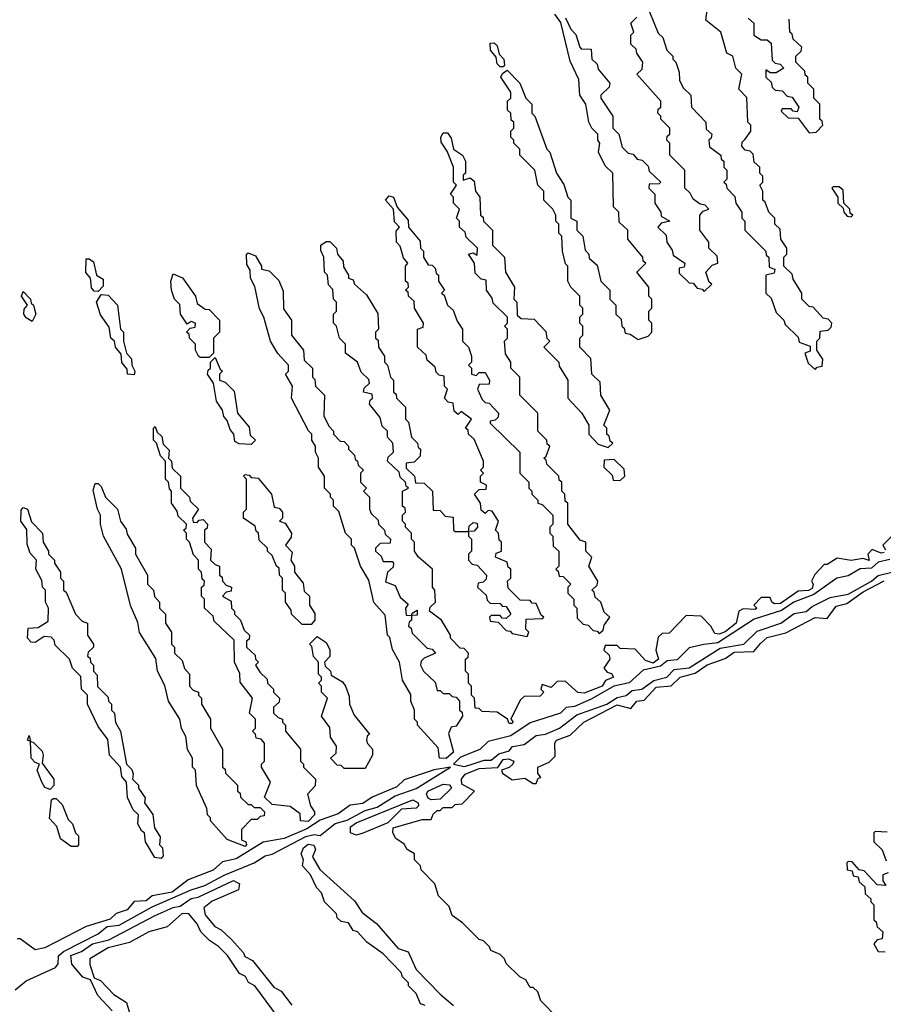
# Model space of a CAD drawing. Extents: x 2737310 to 2869991, y 870230 to 1012730.
# Tile 238 of 256: x 2796134 to 2799012, y 932004 to 935287. Entities that reach past the tile are written whole.
import ezdxf

# ---------------------------------------------------------------- set-up
doc = ezdxf.new("R2010")
doc.units = 0

msp = doc.modelspace()

# ---------------------------------------------------------------- linework, layer by layer
at = {"layer": '0CON02XD'}
for points in [[(2798233, 935313), (2798261.7, 935241.7), (2798277, 935227), (2798290, 935185), (2798310, 935165), (2798310, 935155), (2798320, 935145), (2798331.7, 935111.7), (2798332.5, 935085), (2798345, 935060), (2798370, 935035), (2798372.5, 934995), (2798420, 934945), (2798421.7, 934921.7), (2798440, 934905), (2798438.3, 934891.7), (2798430, 934885), (2798433, 934863), (2798470, 934835), (2798471.7, 934821.7), (2798480, 934815), (2798480, 934795), (2798490, 934785), (2798490, 934755), (2798480, 934745), (2798488.3, 934738.3), (2798490, 934725), (2798517, 934697), (2798520, 934675), (2798540, 934645), (2798540, 934625), (2798550, 934615), (2798550, 934585), (2798620, 934515), (2798621.7, 934501.7), (2798630, 934495), (2798631.7, 934461.7), (2798650, 934455), (2798648.3, 934441.7), (2798620, 934435), (2798620, 934375), (2798638.3, 934358.3), (2798655, 934310), (2798680, 934285), (2798685, 934270), (2798728.3, 934228.3), (2798731.7, 934211.7), (2798768.3, 934198.3), (2798768.3, 934181.7), (2798750, 934175), (2798761.7, 934141.7), (2798785, 934120), (2798791.7, 934128.3), (2798808.3, 934131.7), (2798810, 934155), (2798790, 934185), (2798790, 934215), (2798800, 934225), (2798801.7, 934248.3), (2798828.3, 934251.7), (2798838.3, 934261.7), (2798840, 934275), (2798828.3, 934288.3), (2798811.7, 934291.7), (2798778.3, 934328.3), (2798765, 934330), (2798740, 934355), (2798740, 934375), (2798711.7, 934421.7), (2798708.3, 934438.3), (2798680, 934465), (2798680, 934495), (2798690, 934505), (2798690, 934525), (2798670, 934555), (2798668.3, 934588.3), (2798650, 934605), (2798650, 934625), (2798630, 934645), (2798618.3, 934678.3), (2798610, 934685), (2798610, 934715), (2798600, 934735), (2798610, 934745), (2798610, 934765), (2798600, 934775), (2798600, 934795), (2798581.7, 934811.7), (2798578.3, 934838.3), (2798568.3, 934848.3), (2798551.7, 934851.7), (2798540, 934865), (2798541.7, 934878.3), (2798551.7, 934888.3), (2798570, 934915), (2798570, 934935), (2798560, 934945), (2798557, 935027), (2798530, 935055), (2798540, 935105), (2798520, 935125), (2798510, 935165), (2798490, 935175), (2798470, 935245), (2798420, 935285), (2798427.5, 935335)], [(2797611.7, 934768.3), (2797611.7, 934751.7), (2797635, 934760), (2797648.3, 934748.3), (2797652.5, 934715), (2797667.5, 934695), (2797670, 934635), (2797678.3, 934628.3), (2797680, 934615), (2797710, 934585), (2797710, 934535), (2797750, 934495), (2797752.5, 934445), (2797782.5, 934395), (2797780, 934355), (2797790, 934345), (2797791.7, 934301.7), (2797805, 934290), (2797848.3, 934288.3), (2797887, 934247), (2797890, 934225), (2797900, 934215), (2797880, 934195), (2797930, 934145), (2797931.7, 934131.7), (2797960, 934085), (2797960, 934025), (2798007.5, 933975), (2798030, 933935), (2798030, 933905), (2798061.7, 933871.7), (2798095, 933860), (2798110, 933875), (2798101.7, 933881.7), (2798098.3, 933898.3), (2798090, 933905), (2798090, 933925), (2798080, 933935), (2798100, 933985), (2798070, 934035), (2798068.3, 934078.3), (2798040, 934105), (2798037, 934157), (2798000, 934195), (2798000, 934225), (2798010, 934235), (2798010, 934265), (2798000, 934275), (2798000, 934295), (2798010, 934305), (2798010, 934325), (2798000, 934335), (2798000, 934365), (2797970, 934395), (2797960, 934415), (2797960, 934465), (2797952.5, 934472.5), (2797942.5, 934515), (2797940, 934565), (2797930, 934575), (2797930, 934605), (2797920, 934615), (2797920, 934635), (2797910, 934655), (2797880, 934685), (2797880, 934715), (2797860, 934735), (2797850, 934785), (2797800, 934835), (2797800, 934855), (2797780, 934875), (2797780, 934885), (2797770, 934895), (2797770, 934915), (2797780, 934925), (2797780, 934945), (2797771.7, 934951.7), (2797770, 934975), (2797760, 934985), (2797760, 935015), (2797770, 935025), (2797770, 935045), (2797737.5, 935095), (2797743, 935107), (2797758.3, 935118.3), (2797800, 935075), (2797820, 935025), (2797840, 935005), (2797840, 934975), (2797850, 934965), (2797890, 934855), (2797900, 934845), (2797922.5, 934775), (2797947, 934737), (2797960, 934695), (2797970, 934685), (2797970, 934625), (2797990, 934615), (2797990, 934585), (2798010, 934565), (2798018.3, 934518.3), (2798030, 934505), (2798031.7, 934491.7), (2798058.3, 934468.3), (2798070, 934415), (2798100, 934385), (2798100, 934355), (2798120, 934335), (2798120, 934305), (2798138.3, 934288.3), (2798140, 934265), (2798148.3, 934258.3), (2798151.7, 934241.7), (2798168.3, 934238.3), (2798195, 934220), (2798228.3, 934231.7), (2798240, 934245), (2798240, 934275), (2798230, 934285), (2798230, 934315), (2798240, 934325), (2798240, 934355), (2798230, 934365), (2798230, 934395), (2798190, 934445), (2798220, 934475), (2798211.7, 934481.7), (2798210, 934495), (2798160, 934555), (2798160, 934585), (2798131.7, 934611.7), (2798130, 934645), (2798113, 934663), (2798110, 934775), (2798085, 934800), (2798062.5, 934845), (2798067.5, 934875), (2798060, 934885), (2798060, 934905), (2798040, 934925), (2798030, 934945), (2798020, 935005), (2798000, 935035), (2797997, 935087), (2797968.3, 935148.3), (2797937, 935277), (2797917.5, 935305)], [(2797953, 935293), (2797970, 935255), (2797987, 935237), (2798000, 935195), (2798005, 935190), (2798038.3, 935188.3), (2798040, 935155), (2798058.3, 935138.3), (2798061.7, 935121.7), (2798100, 935075), (2798098.3, 935061.7), (2798070, 935035), (2798070, 935025), (2798110, 934965), (2798110, 934925), (2798130, 934905), (2798141.7, 934861.7), (2798161.7, 934841.7), (2798178.3, 934838.3), (2798191.7, 934821.7), (2798208.3, 934818.3), (2798228.3, 934798.3), (2798231.7, 934781.7), (2798270, 934745), (2798265, 934740), (2798231.7, 934738.3), (2798230, 934725), (2798250, 934705), (2798250, 934675), (2798270, 934645), (2798271.7, 934631.7), (2798300, 934615), (2798271.7, 934608.3), (2798260, 934595), (2798288.3, 934568.3), (2798290, 934545), (2798308.3, 934518.3), (2798311.7, 934501.7), (2798350, 934475), (2798348.3, 934461.7), (2798331.7, 934458.3), (2798331.7, 934441.7), (2798365, 934410), (2798378.3, 934408.3), (2798391.7, 934391.7), (2798408.3, 934388.3), (2798415, 934380), (2798440, 934405), (2798431.7, 934411.7), (2798420, 934445), (2798441.7, 934468.3), (2798460, 934475), (2798458.3, 934498.3), (2798430, 934525), (2798430, 934545), (2798400, 934585), (2798400, 934635), (2798411.7, 934648.3), (2798430, 934655), (2798418.3, 934668.3), (2798401.7, 934671.7), (2798378.3, 934688.3), (2798368.3, 934708.3), (2798350, 934725), (2798350, 934785), (2798300, 934835), (2798300, 934875), (2798290, 934885), (2798291.7, 934898.3), (2798300, 934905), (2798300, 934925), (2798270, 934955), (2798270, 934965), (2798260, 934975), (2798261.7, 934988.3), (2798270, 934995), (2798270, 935015), (2798190, 935105), (2798208.3, 935121.7), (2798210, 935145), (2798190, 935175), (2798188.3, 935188.3), (2798170, 935205), (2798170, 935235), (2798180, 935245), (2798170, 935275), (2798190, 935295)], [(2798561.7, 935291.7), (2798580, 935275), (2798580, 935235), (2798605, 935220), (2798625, 935220), (2798638.3, 935208.3), (2798641.7, 935151.7), (2798651.7, 935141.7), (2798668.3, 935138.3), (2798680, 935125), (2798655, 935110), (2798635, 935110), (2798620, 935120), (2798620, 935095), (2798638.3, 935078.3), (2798641.7, 935061.7), (2798651.7, 935051.7), (2798675, 935050), (2798691.7, 935031.7), (2798708.3, 935028.3), (2798730, 934995), (2798725, 934980), (2798711.7, 934981.7), (2798705, 934990), (2798675, 934990), (2798671.7, 934981.7), (2798695, 934960), (2798728.3, 934958.3), (2798765, 934910), (2798788.3, 934911.7), (2798810, 934935), (2798808.3, 934948.3), (2798800, 934955), (2798800, 935005), (2798780, 935025), (2798780, 935055), (2798760, 935075), (2798760, 935095), (2798751.7, 935101.7), (2798750, 935115), (2798720, 935145), (2798720, 935165), (2798738.3, 935181.7), (2798740, 935195), (2798711.7, 935221.7), (2798708.3, 935238.3), (2798700, 935245), (2798698.3, 935288.3)], [(2797745, 935130), (2797735, 935130), (2797725, 935140), (2797721.7, 935161.7), (2797703.3, 935185), (2797701.7, 935208.3), (2797715, 935210), (2797725, 935200), (2797731.7, 935171.7), (2797747.5, 935155), (2797750, 935135), (2797745, 935130)], [(2797775, 932940), (2797765, 932940), (2797760, 932955), (2797725, 932977.5), (2797675, 932980), (2797665, 932990), (2797651.7, 932991.7), (2797650, 933025), (2797640, 933035), (2797640, 933065), (2797630, 933075), (2797630, 933105), (2797620, 933115), (2797620, 933155), (2797628.3, 933161.7), (2797630, 933175), (2797615, 933190), (2797601.7, 933191.7), (2797570, 933225), (2797570, 933235), (2797540, 933285), (2797500, 933315), (2797501.7, 933328.3), (2797520, 933345), (2797517.5, 933385), (2797510, 933395), (2797510, 933455), (2797462.5, 933495), (2797450, 933515), (2797450, 933545), (2797440, 933555), (2797440, 933575), (2797420, 933595), (2797420, 933605), (2797410, 933615), (2797410, 933635), (2797420, 933645), (2797418.3, 933658.3), (2797410, 933665), (2797410, 933715), (2797430, 933725), (2797421.7, 933731.7), (2797420, 933745), (2797401.7, 933761.7), (2797398.3, 933778.3), (2797360, 933815), (2797361.7, 933828.3), (2797380, 933845), (2797377.5, 933875), (2797360, 933895), (2797360, 933915), (2797341.7, 933931.7), (2797335, 933960), (2797300, 934005), (2797301.7, 934018.3), (2797310, 934025), (2797308.3, 934038.3), (2797280, 934045), (2797281.7, 934058.3), (2797300, 934075), (2797297, 934087), (2797271.7, 934111.7), (2797260, 934145), (2797220, 934175), (2797220, 934205), (2797200, 934225), (2797190, 934265), (2797180, 934275), (2797180, 934305), (2797190, 934315), (2797190, 934345), (2797180, 934355), (2797177, 934387), (2797163, 934403), (2797160, 934435), (2797150, 934445), (2797147.5, 934495), (2797137, 934517), (2797137.5, 934535), (2797155, 934547.5), (2797167, 934547), (2797190, 934525), (2797192.5, 934505), (2797211.7, 934481.7), (2797213, 934463), (2797230, 934435), (2797230, 934425), (2797245, 934420), (2797250, 934405), (2797289.3, 934369.3), (2797327, 934307), (2797330, 934255), (2797320, 934245), (2797320, 934225), (2797328.3, 934218.3), (2797330, 934195), (2797350, 934165), (2797350, 934145), (2797360, 934135), (2797370, 934095), (2797380, 934085), (2797380, 934045), (2797388.3, 934038.3), (2797390, 934025), (2797420, 933995), (2797420, 933955), (2797430, 933945), (2797440, 933895), (2797460, 933875), (2797461.7, 933861.7), (2797470, 933855), (2797468.3, 933831.7), (2797448.3, 933811.7), (2797421.7, 933808.3), (2797421.7, 933791.7), (2797450, 933765), (2797452.5, 933742.5), (2797481.7, 933741.7), (2797510, 933715), (2797511.7, 933651.7), (2797535, 933650), (2797551.7, 933631.7), (2797578.3, 933628.3), (2797580, 933585), (2797585, 933580), (2797630, 933580), (2797631.7, 933598.3), (2797645, 933610), (2797658.3, 933608.3), (2797660, 933595), (2797648.3, 933581.7), (2797630, 933580), (2797630, 933565), (2797640, 933555), (2797640, 933515), (2797630, 933505), (2797630, 933485), (2797641.7, 933471.7), (2797658.3, 933468.3), (2797690, 933435), (2797688.3, 933421.7), (2797678.3, 933411.7), (2797661.7, 933408.3), (2797660, 933395), (2797688.3, 933368.3), (2797691.7, 933351.7), (2797701.7, 933341.7), (2797735, 933340), (2797741.7, 933331.7), (2797755, 933330), (2797770, 933305), (2797755, 933290), (2797741.7, 933291.7), (2797735, 933300), (2797705, 933300), (2797700, 933295), (2797701.7, 933281.7), (2797728.3, 933278.3), (2797755, 933250), (2797768.3, 933248.3), (2797775, 933240), (2797825, 933230), (2797830, 933245), (2797820, 933255), (2797821.7, 933288.3), (2797875, 933290), (2797880, 933295), (2797871.7, 933301.7), (2797855, 933340), (2797841.7, 933341.7), (2797835, 933350), (2797801.7, 933351.7), (2797761.7, 933391.7), (2797760, 933415), (2797770, 933425), (2797770, 933455), (2797761.7, 933461.7), (2797758.3, 933478.3), (2797720, 933495), (2797721.7, 933508.3), (2797740, 933515), (2797740, 933545), (2797731.7, 933551.7), (2797730, 933575), (2797720, 933585), (2797730, 933615), (2797708.3, 933648.3), (2797695, 933650), (2797685, 933640), (2797671.7, 933651.7), (2797670, 933675), (2797650, 933705), (2797665, 933720), (2797688.3, 933721.7), (2797690, 933735), (2797670, 933745), (2797670, 933765), (2797680, 933775), (2797670, 933785), (2797680, 933795), (2797680, 933815), (2797648.3, 933888.3), (2797630, 933905), (2797628.3, 933918.3), (2797620, 933925), (2797640, 933955), (2797605, 933980), (2797595, 933970), (2797581.7, 933981.7), (2797578.3, 934008.3), (2797561.7, 934011.7), (2797550, 934025), (2797560, 934055), (2797550, 934065), (2797548.3, 934098.3), (2797531.7, 934101.7), (2797521.7, 934111.7), (2797518.3, 934128.3), (2797491.7, 934151.7), (2797488.3, 934168.3), (2797460, 934195), (2797460, 934255), (2797478.3, 934261.7), (2797480, 934275), (2797450, 934325), (2797448.3, 934348.3), (2797430, 934365), (2797428.3, 934378.3), (2797420, 934385), (2797430, 934395), (2797428.3, 934408.3), (2797420, 934415), (2797420, 934465), (2797427.5, 934475), (2797413, 934493), (2797401.7, 934531.7), (2797390, 934545), (2797388.3, 934581.7), (2797400, 934595), (2797383, 934613), (2797380, 934655), (2797352.5, 934685), (2797365, 934700), (2797380, 934695), (2797391.7, 934661.7), (2797428.3, 934618.3), (2797430, 934595), (2797468.3, 934548.3), (2797470, 934525), (2797480, 934515), (2797480, 934495), (2797495, 934470), (2797508.3, 934468.3), (2797518.3, 934458.3), (2797521.7, 934441.7), (2797530, 934435), (2797530, 934415), (2797550, 934385), (2797540, 934375), (2797548.3, 934368.3), (2797560, 934335), (2797578.3, 934318.3), (2797591.7, 934281.7), (2797610, 934255), (2797610, 934215), (2797630, 934195), (2797640, 934165), (2797640, 934145), (2797630, 934135), (2797640, 934125), (2797640, 934105), (2797655, 934100), (2797665, 934110), (2797685, 934110), (2797700, 934085), (2797698.3, 934071.7), (2797665, 934070), (2797660, 934055), (2797675, 934020), (2797685, 934010), (2797698.3, 934008.3), (2797730, 933975), (2797728.3, 933961.7), (2797718.3, 933951.7), (2797701.7, 933948.3), (2797701.7, 933941.7), (2797800, 933845), (2797800, 933775), (2797830, 933745), (2797830, 933725), (2797840, 933715), (2797840, 933705), (2797860, 933685), (2797860, 933675), (2797875, 933670), (2797910, 933635), (2797910, 933605), (2797900, 933595), (2797900, 933575), (2797910, 933565), (2797911.7, 933531.7), (2797930, 933515), (2797930, 933465), (2797920, 933455), (2797928.3, 933448.3), (2797931.7, 933431.7), (2797945, 933430), (2797970, 933405), (2797960, 933395), (2797960, 933375), (2797980, 933355), (2797980, 933335), (2797990, 933325), (2797991.7, 933291.7), (2798011.7, 933271.7), (2798028.3, 933268.3), (2798045, 933250), (2798058.3, 933248.3), (2798065, 933240), (2798078.3, 933251.7), (2798081.7, 933268.3), (2798100, 933295), (2798081.7, 933311.7), (2798070, 933345), (2798051.7, 933361.7), (2798048.3, 933378.3), (2798040, 933385), (2798058.3, 933401.7), (2798060, 933415), (2798030, 933465), (2798040, 933495), (2798020, 933515), (2798020, 933545), (2798001.7, 933551.7), (2797960, 933605), (2797960, 933675), (2797951.7, 933681.7), (2797950, 933705), (2797940, 933715), (2797940, 933745), (2797931.7, 933751.7), (2797930, 933765), (2797890, 933805), (2797888.3, 933818.3), (2797880, 933825), (2797888.3, 933831.7), (2797900, 933865), (2797891.7, 933871.7), (2797890, 933885), (2797860, 933915), (2797860, 933975), (2797800, 934035), (2797800, 934095), (2797770, 934125), (2797770, 934145), (2797753, 934173), (2797750, 934215), (2797760, 934225), (2797760, 934255), (2797750, 934265), (2797760, 934275), (2797760, 934295), (2797711.7, 934341.7), (2797708.3, 934358.3), (2797690, 934385), (2797688.3, 934418.3), (2797671.7, 934421.7), (2797651.7, 934441.7), (2797650, 934475), (2797630, 934505), (2797645, 934510), (2797658.3, 934501.7), (2797660, 934525), (2797621.7, 934561.7), (2797618.3, 934578.3), (2797600, 934595), (2797600, 934615), (2797590, 934625), (2797600, 934655), (2797580, 934675), (2797580, 934695), (2797570, 934705), (2797590, 934735), (2797580, 934745), (2797580, 934795), (2797558.3, 934848.3), (2797538.3, 934878.3), (2797537.5, 934895), (2797545, 934910), (2797559.3, 934909.3), (2797571.7, 934891.7), (2797580, 934855), (2797610, 934835), (2797620, 934815), (2797620, 934775), (2797611.7, 934768.3)], [(2798905, 934630), (2798910, 934635), (2798901.7, 934641.7), (2798900, 934655), (2798880, 934675), (2798878.3, 934718.3), (2798865, 934730), (2798845, 934730), (2798840, 934725), (2798860, 934695), (2798860, 934675), (2798878.3, 934658.3), (2798880, 934645), (2798891.7, 934631.7), (2798905, 934630)], [(2797555, 932823.3), (2797532.5, 932825), (2797528.8, 932858.8), (2797460, 932935), (2797460, 932945), (2797450, 932955), (2797450, 932985), (2797437.5, 933015), (2797437, 933037), (2797410, 933085), (2797400, 933145), (2797376.4, 933186.4), (2797367, 933227), (2797360, 933235), (2797351.7, 933301.7), (2797313.8, 933343.8), (2797297.5, 933417.5), (2797270, 933465), (2797250, 933525), (2797240, 933535), (2797240, 933555), (2797220, 933575), (2797197, 933647), (2797180, 933665), (2797180, 933685), (2797170, 933695), (2797170, 933705), (2797150, 933725), (2797150, 933765), (2797130, 933795), (2797130, 933825), (2797120, 933845), (2797120, 933865), (2797107.5, 933885), (2797107.5, 933905), (2797096.4, 933916.4), (2797040, 934025), (2797042.5, 934065), (2797020, 934105), (2797030, 934115), (2797030, 934135), (2796993.6, 934173.6), (2796970, 934215), (2796947.5, 934295), (2796933, 934323), (2796917, 934397), (2796902.5, 934425), (2796901.7, 934451.7), (2796890.7, 934470.7), (2796890, 934505), (2796895, 934510), (2796919.3, 934499.3), (2796940, 934465), (2796940, 934455), (2796965, 934450), (2796997, 934417), (2797011.7, 934381.7), (2797013, 934323), (2797040, 934285), (2797040, 934235), (2797080, 934185), (2797081.7, 934151.7), (2797110, 934125), (2797110, 934095), (2797117, 934087), (2797120, 934065), (2797150, 934035), (2797147.5, 933965), (2797165, 933930), (2797180, 933915), (2797180, 933905), (2797201.7, 933881.7), (2797215, 933880), (2797230, 933865), (2797230, 933855), (2797250, 933835), (2797251.7, 933821.7), (2797260, 933815), (2797261.7, 933801.7), (2797280, 933785), (2797270, 933775), (2797270, 933745), (2797290, 933725), (2797280, 933715), (2797300, 933695), (2797300, 933655), (2797305, 933640), (2797328.3, 933618.3), (2797330, 933605), (2797350, 933585), (2797351.7, 933571.7), (2797370, 933555), (2797368.3, 933541.7), (2797335, 933540), (2797320, 933525), (2797320, 933515), (2797338.3, 933498.3), (2797345, 933480), (2797375, 933480), (2797380, 933475), (2797378.3, 933461.7), (2797360, 933445), (2797353, 933413), (2797385, 933400), (2797401.7, 933361.7), (2797428.3, 933338.3), (2797420, 933325), (2797421.7, 933301.7), (2797440, 933300), (2797441.7, 933308.3), (2797458.3, 933318.3), (2797458.3, 933301.7), (2797440, 933300), (2797440, 933285), (2797431.7, 933278.3), (2797430, 933265), (2797438.3, 933258.3), (2797441.7, 933241.7), (2797491.7, 933191.7), (2797508.3, 933188.3), (2797520, 933175), (2797481.7, 933158.3), (2797471.7, 933148.3), (2797470, 933135), (2797480, 933115), (2797518.3, 933078.3), (2797525, 933050), (2797535, 933050), (2797545, 933040), (2797565, 933040), (2797575, 933030), (2797588.3, 933028.3), (2797600, 933015), (2797600, 932985), (2797608.3, 932978.3), (2797610, 932965), (2797588.3, 932931.7), (2797571.7, 932928.3), (2797563, 932907), (2797580, 932845), (2797555, 932823.3)], [(2796395, 934380), (2796381.7, 934381.7), (2796373, 934393), (2796370, 934425), (2796353.6, 934443.6), (2796355, 934490), (2796365, 934490), (2796379.3, 934479.3), (2796390, 934435), (2796411.7, 934421.7), (2796411.7, 934398.3), (2796395, 934380)], [(2796765, 934160), (2796735, 934160), (2796730, 934165), (2796720, 934185), (2796720, 934205), (2796700, 934225), (2796698.3, 934238.3), (2796690, 934245), (2796701.7, 934258.3), (2796718.3, 934261.7), (2796720, 934275), (2796705, 934280), (2796691.7, 934271.7), (2796670, 934305), (2796667, 934337), (2796650, 934355), (2796640, 934385), (2796637.5, 934415), (2796645, 934440), (2796676.4, 934426.4), (2796720, 934365), (2796725, 934340), (2796751.7, 934321.7), (2796765, 934320), (2796800, 934285), (2796800, 934245), (2796780, 934225), (2796780, 934175), (2796765, 934160)], [(2796175, 934280), (2796155, 934292.5), (2796147.5, 934305), (2796148.3, 934321.7), (2796160, 934335), (2796140, 934365), (2796145, 934380), (2796170, 934355), (2796171.7, 934341.7), (2796180, 934335), (2796187.5, 934305), (2796175, 934280)], [(2796515, 934102.5), (2796492.5, 934105), (2796491.7, 934121.7), (2796473.6, 934143.6), (2796471.7, 934171.7), (2796452.5, 934195), (2796450, 934215), (2796437.5, 934225), (2796431.7, 934261.7), (2796403, 934303), (2796390, 934345), (2796405, 934370), (2796428.3, 934368.3), (2796460, 934335), (2796470, 934255), (2796480, 934245), (2796480, 934215), (2796490, 934175), (2796506.4, 934156.4), (2796507.5, 934135), (2796517.5, 934115), (2796515, 934102.5)], [(2796905, 933870), (2796865, 933872.5), (2796850.7, 933880.7), (2796847.5, 933905), (2796835, 933920), (2796825, 933950), (2796813.8, 933963.8), (2796810, 933985), (2796790, 934015), (2796780, 934075), (2796760, 934105), (2796761.7, 934118.3), (2796770, 934125), (2796770, 934145), (2796785, 934160), (2796801.7, 934121.7), (2796810, 934115), (2796800, 934105), (2796800, 934085), (2796818.3, 934078.3), (2796848.3, 934048.3), (2796860, 933975), (2796898.3, 933928.3), (2796901.7, 933901.7), (2796920, 933885), (2796905, 933870)], [(2797095, 932613.3), (2797070, 932615), (2797068.8, 932638.8), (2797035, 932663.3), (2796975, 932670), (2796950, 932695), (2796970, 932745), (2796940, 932795), (2796940, 932805), (2796950, 932815), (2796950, 932875), (2796938.3, 932888.3), (2796921.7, 932891.7), (2796920, 932905), (2796910, 932915), (2796920, 932925), (2796920, 932955), (2796900, 932975), (2796910, 933025), (2796868.3, 933078.3), (2796867, 933107), (2796850, 933145), (2796848.3, 933218.3), (2796781.7, 933281.7), (2796778.3, 933298.3), (2796750, 933325), (2796750, 933355), (2796740, 933365), (2796740, 933395), (2796748.3, 933401.7), (2796750, 933415), (2796741.7, 933421.7), (2796740, 933445), (2796730, 933455), (2796730, 933485), (2796713, 933503), (2796700, 933545), (2796690, 933555), (2796690, 933575), (2796680, 933585), (2796688.3, 933591.7), (2796690, 933605), (2796661.7, 933631.7), (2796658.3, 933648.3), (2796640, 933675), (2796640, 933715), (2796633, 933723), (2796630, 933745), (2796620, 933755), (2796620, 933815), (2796603, 933833), (2796590, 933875), (2796580, 933885), (2796580, 933925), (2796585, 933930), (2796591.7, 933911.7), (2796607, 933897), (2796611.7, 933871.7), (2796631.7, 933851.7), (2796630, 933825), (2796640, 933815), (2796641.7, 933791.7), (2796670, 933765), (2796670, 933725), (2796700, 933695), (2796701.7, 933681.7), (2796730, 933655), (2796710, 933625), (2796711.7, 933611.7), (2796725, 933610), (2796731.7, 933618.3), (2796745, 933620), (2796760, 933605), (2796758.3, 933591.7), (2796750, 933585), (2796750, 933545), (2796771.7, 933521.7), (2796770, 933485), (2796785, 933470), (2796800, 933465), (2796800, 933435), (2796808.3, 933428.3), (2796810, 933415), (2796821.7, 933401.7), (2796840, 933395), (2796838.3, 933381.7), (2796821.7, 933378.3), (2796810, 933365), (2796838.3, 933348.3), (2796840, 933325), (2796850, 933315), (2796850, 933305), (2796870, 933285), (2796881.7, 933251.7), (2796900, 933235), (2796898.3, 933221.7), (2796890, 933215), (2796890, 933195), (2796918.3, 933168.3), (2796920, 933155), (2796930, 933145), (2796920, 933135), (2796935, 933110), (2796958.3, 933088.3), (2796960, 933075), (2796980, 933055), (2796980, 933045), (2797000, 933025), (2796998.3, 933011.7), (2796980, 932995), (2796980, 932975), (2796995, 932960), (2797010, 932955), (2797010, 932945), (2797020, 932935), (2797020, 932915), (2797070, 932855), (2797070, 932815), (2797080, 932805), (2797080, 932795), (2797120, 932755), (2797118.3, 932731.7), (2797092.5, 932705), (2797102.5, 932665), (2797116.7, 932645), (2797116.2, 932635), (2797095, 932613.3)], [(2798135, 933750), (2798150, 933765), (2798148.3, 933788.3), (2798115, 933820), (2798081.7, 933818.3), (2798080, 933795), (2798108.3, 933768.3), (2798111.7, 933751.7), (2798135, 933750)], [(2797105, 933270), (2797075, 933270), (2797040, 933305), (2797038.3, 933318.3), (2797020, 933345), (2797020, 933375), (2797010, 933385), (2797010, 933425), (2797000, 933435), (2796998.3, 933458.3), (2796990, 933465), (2796975, 933500), (2796960, 933515), (2796960, 933525), (2796931.7, 933551.7), (2796930, 933575), (2796921.7, 933581.7), (2796918.3, 933598.3), (2796880, 933625), (2796880, 933645), (2796890, 933655), (2796890, 933755), (2796880, 933765), (2796885, 933770), (2796898.3, 933768.3), (2796905, 933760), (2796928.3, 933758.3), (2796972.5, 933705), (2796981.7, 933661.7), (2796998.3, 933658.3), (2797010, 933645), (2797010, 933625), (2797000, 933615), (2797018.3, 933608.3), (2797040, 933575), (2797038.3, 933561.7), (2797020, 933535), (2797041.7, 933511.7), (2797037.5, 933485), (2797050, 933465), (2797050, 933445), (2797078.3, 933408.3), (2797081.7, 933381.7), (2797100, 933365), (2797100, 933335), (2797117, 933307), (2797117.5, 933285), (2797105, 933270)], [(2796885, 932530), (2796825, 932553.3), (2796770, 932615), (2796770, 932625), (2796760, 932635), (2796757, 932657), (2796723, 932733), (2796720, 932785), (2796710, 932795), (2796710, 932825), (2796693, 932853), (2796687, 932897), (2796673, 932923), (2796667.5, 932955), (2796630, 933015), (2796617, 933067), (2796592.5, 933115), (2796587, 933157), (2796533, 933243), (2796527, 933277), (2796503, 933333), (2796473.3, 933455), (2796412.5, 933565), (2796402.5, 933605), (2796402.5, 933635), (2796392.5, 933655), (2796378.3, 933718.3), (2796385, 933740), (2796395, 933740), (2796405, 933730), (2796420, 933695), (2796460, 933655), (2796470, 933615), (2796488.3, 933588.3), (2796491.7, 933571.7), (2796520, 933525), (2796520, 933505), (2796560, 933435), (2796560, 933405), (2796580, 933385), (2796583, 933363), (2796600, 933345), (2796600, 933325), (2796620, 933305), (2796620, 933275), (2796640, 933245), (2796640, 933205), (2796650, 933195), (2796650, 933175), (2796675, 933150), (2796683, 933123), (2796700, 933105), (2796700, 933065), (2796711.7, 933051.7), (2796730, 933045), (2796730, 933035), (2796740, 933025), (2796740, 933005), (2796770, 932955), (2796770, 932925), (2796810, 932855), (2796810, 932795), (2796818.3, 932788.3), (2796820, 932775), (2796860, 932735), (2796860, 932715), (2796868.3, 932708.3), (2796870, 932695), (2796895, 932670), (2796905, 932670), (2796915, 932660), (2796935, 932660), (2796950, 932645), (2796948.3, 932631.7), (2796935, 932630), (2796925, 932620), (2796905, 932620), (2796873, 932587), (2796872.5, 932552.5), (2796887.5, 932545), (2796890, 932535), (2796885, 932530)], [(2796605, 932490), (2796583.6, 932493.6), (2796552.5, 932545), (2796550, 932575), (2796540.7, 932580.7), (2796527.5, 932605), (2796530, 932635), (2796511.7, 932651.7), (2796493, 932693), (2796490, 932745), (2796473.6, 932763.6), (2796470, 932795), (2796432.5, 932835), (2796427, 932887), (2796395, 932930), (2796360, 933005), (2796360, 933035), (2796340, 933055), (2796337, 933097), (2796310, 933125), (2796300, 933155), (2796251.7, 933201.7), (2796248.3, 933218.3), (2796238.3, 933228.3), (2796215, 933230), (2796185, 933210), (2796171.7, 933211.7), (2796160, 933225), (2796161.7, 933258.3), (2796195, 933260), (2796228.3, 933281.7), (2796230, 933325), (2796220, 933345), (2796220, 933385), (2796210, 933395), (2796207, 933417), (2796187.5, 933455), (2796190, 933485), (2796168.3, 933508.3), (2796158.3, 933538.3), (2796157, 933587), (2796137.5, 933615), (2796138.3, 933651.7), (2796145, 933660), (2796160, 933655), (2796173, 933613), (2796210, 933575), (2796212.5, 933545), (2796230, 933515), (2796230, 933505), (2796250, 933485), (2796250, 933475), (2796270, 933445), (2796270, 933425), (2796280, 933415), (2796280, 933385), (2796288.3, 933378.3), (2796320, 933305), (2796341.7, 933281.7), (2796360, 933275), (2796360, 933235), (2796380, 933205), (2796380, 933195), (2796361.7, 933178.3), (2796360, 933165), (2796368.3, 933158.3), (2796370, 933145), (2796380, 933135), (2796380, 933115), (2796391.7, 933101.7), (2796393, 933063), (2796428.3, 933028.3), (2796430, 933015), (2796440, 933005), (2796440, 932985), (2796450, 932975), (2796453, 932943), (2796470, 932915), (2796490, 932805), (2796507, 932787), (2796511.7, 932771.7), (2796510, 932755), (2796530, 932735), (2796530, 932725), (2796551.7, 932691.7), (2796550, 932675), (2796577, 932637), (2796582.5, 932592.5), (2796601.7, 932561.7), (2796600, 932535), (2796610, 932525), (2796611.7, 932498.3), (2796605, 932490)], [(2799050, 933575), (2799010, 933535), (2799019.3, 933519.3)], [(2799015, 933510), (2799005, 933507.5), (2798975, 933520), (2798960, 933505), (2798965, 933483.3), (2798945, 933490), (2798905, 933483.3), (2798858.3, 933491.7), (2798825, 933470), (2798815, 933470), (2798783.6, 933436.4), (2798772.5, 933415), (2798778, 933405), (2798775, 933390), (2798763.1, 933383.1), (2798728.3, 933381.7), (2798669.7, 933340.3), (2798649.3, 933339.3), (2798640, 933345), (2798635, 933360), (2798605, 933360), (2798580, 933335), (2798590, 933325), (2798585, 933320), (2798545, 933322.5), (2798530, 933315), (2798521.2, 933275), (2798485, 933245.6), (2798465, 933238.1), (2798450.3, 933240.3), (2798437.5, 933265), (2798405, 933297.5), (2798355, 933300), (2798298.3, 933241.7), (2798275, 933240), (2798261.7, 933228.3), (2798253.3, 933185), (2798262.9, 933155), (2798245, 933141.8), (2798219.7, 933149.7), (2798185, 933187.5), (2798135, 933190), (2798125, 933200), (2798085, 933200), (2798080, 933185), (2798098.3, 933168.3), (2798100, 933155), (2798080, 933125), (2798091.7, 933111.7), (2798106.4, 933106.4), (2798112.5, 933095), (2798086, 933084), (2798075, 933064.4), (2798015, 933040.8), (2797993.8, 933043.8), (2797951.7, 933081.7), (2797925, 933080), (2797905, 933060), (2797875, 933070), (2797870, 933055), (2797880, 933045), (2797868.3, 933031.7), (2797815, 933030), (2797801.7, 933018.3), (2797770, 932955), (2797777, 932947), (2797775, 932940)], [(2799033.4, 933486.6), (2798995, 933478.1), (2798972.1, 933457.9), (2798935, 933455.6), (2798895, 933432.5), (2798856.7, 933425), (2798780.3, 933369.7), (2798713.8, 933345), (2798672.6, 933317.4), (2798582, 933288), (2798460.7, 933209.3), (2798413.3, 933203.3), (2798365, 933192.5), (2798325, 933152), (2798291.1, 933148.9), (2798269.1, 933130.9), (2798212.1, 933117.9), (2798164.4, 933075.6), (2798113.3, 933065), (2798038.6, 933021.4), (2797982.9, 932997.1), (2797955, 932993.8), (2797935.8, 932974.2), (2797835, 932942), (2797770.8, 932899.2), (2797695, 932880), (2797667, 932853), (2797602.6, 932827.4), (2797580, 932805), (2797615, 932796.2)], [(2797615, 932796.2), (2797635, 932802.5), (2797681.7, 932818.3), (2797705, 932818), (2797730.9, 932839.1), (2797765, 932848.8), (2797776.2, 932863.8), (2797815, 932870), (2797855, 932900), (2797885.8, 932904.2), (2797933.3, 932925), (2797990.5, 932969.5), (2798090, 933005), (2798125, 933026.7), (2798155, 933033.8), (2798175, 933050), (2798207.5, 933055), (2798247, 933083), (2798290, 933095), (2798315, 933120), (2798365, 933126.2), (2798468.3, 933191.7), (2798547.5, 933205), (2798591.7, 933248.3), (2798670, 933275), (2798715, 933306.7), (2798755, 933313.8), (2798775, 933330), (2798835, 933360), (2798895, 933370.8), (2798972.5, 933415), (2798995, 933434), (2799045, 933446.2)], [(2797925, 931960), (2797870, 932015), (2797860, 932045), (2797845, 932060), (2797835, 932060), (2797820, 932085), (2797800, 932095), (2797755, 932140), (2797750, 932155), (2797735, 932170), (2797703.6, 932183.6), (2797700, 932195), (2797680, 932215), (2797665, 932220), (2797610, 932275), (2797575, 932300), (2797565, 932330), (2797530, 932365), (2797517.5, 932405), (2797471.7, 932451.7), (2797470, 932465), (2797450, 932485), (2797450, 932505), (2797425, 932520), (2797415, 932537.5), (2797387, 932557), (2797377.5, 932575), (2797378.3, 932591.7), (2797475, 932620), (2797505, 932620), (2797511.7, 932638.3), (2797525, 932650), (2797535, 932650), (2797545, 932660), (2797575, 932660), (2797585, 932670), (2797608.3, 932671.7), (2797650, 932715), (2797607.5, 932737.5), (2797605.7, 932755), (2797618.6, 932771.4), (2797665, 932790.5), (2797727, 932793), (2797745, 932820), (2797762.5, 932822.5), (2797780, 932815), (2797777.5, 932805), (2797765, 932793.3), (2797740, 932785), (2797742.5, 932775), (2797775, 932752.5), (2797817.5, 932757.5), (2797845, 932740), (2797855, 932740), (2797861.7, 932758.3), (2797870, 932760), (2797860, 932775), (2797860, 932795), (2797898.3, 932811.7), (2797918.3, 932831.7), (2797917.5, 932875), (2797923.3, 932885), (2797968.3, 932901.7), (2798013.8, 932945), (2798125, 933001.8), (2798170, 932990), (2798190, 933015), (2798215, 933017.5), (2798255, 933061.1), (2798305, 933066.2), (2798335, 933094.2), (2798385, 933107.5), (2798425, 933135.6), (2798485, 933157.1), (2798515, 933177.5), (2798580, 933180), (2798603, 933207), (2798625, 933227.1), (2798687.5, 933242.5), (2798785, 933293.8), (2798825, 933290), (2798855, 933330.8), (2798890, 933340), (2798945, 933379.1), (2799014.6, 933415.4)], [(2797285, 932790), (2797215, 932790), (2797205, 932800), (2797191.7, 932801.7), (2797170, 932825), (2797188.3, 932841.7), (2797190, 932865), (2797170, 932895), (2797167, 932927), (2797140, 932965), (2797160, 933025), (2797140, 933045), (2797140, 933065), (2797130, 933075), (2797140, 933085), (2797140, 933095), (2797130, 933105), (2797130, 933145), (2797113, 933163), (2797107, 933197), (2797100, 933205), (2797125, 933230), (2797155, 933210), (2797167, 933187), (2797167, 933163), (2797150, 933145), (2797151.7, 933131.7), (2797170, 933115), (2797171.7, 933101.7), (2797209.3, 933079.3), (2797220, 933065), (2797231.7, 933031.7), (2797232.5, 933005), (2797248.3, 932968.3), (2797300, 932905), (2797291.7, 932898.3), (2797290, 932885), (2797293, 932873), (2797310, 932855), (2797310, 932835), (2797285, 932790)], [(2796235, 932720), (2796217, 932727), (2796207.5, 932745), (2796192.5, 932785), (2796200, 932805), (2796185, 932810), (2796172.5, 932825), (2796170, 932880), (2796160, 932885), (2796165, 932900), (2796170, 932880), (2796178.3, 932878.3), (2796208.3, 932848.3), (2796212.5, 932835), (2796208.3, 932808.3), (2796247.5, 932755), (2796247, 932733), (2796235, 932720)], [(2796118.3, 932051.7), (2796155, 932082.5), (2796253, 932127), (2796261.7, 932138.3), (2796263.3, 932165), (2796279.7, 932180.3), (2796395, 932239.2), (2796425, 932263.3), (2796465, 932268), (2796575, 932328.8), (2796705, 932386), (2796750.3, 932399.7), (2796815, 932434.2), (2796915, 932476), (2796951.3, 932498.7), (2796975.6, 932504.4), (2797087, 932563), (2797115, 932570), (2797135, 932566.2), (2797185, 932606.2), (2797225, 932618), (2797285, 932650), (2797325, 932660.8), (2797385, 932698.8), (2797455, 932723.3), (2797570, 932795), (2797515, 932785.6), (2797415, 932752), (2797390.6, 932729.4), (2797308.8, 932695), (2797277, 932673), (2797235, 932668.1), (2797195, 932639.4), (2797135, 932618.1), (2797091.1, 932588.9), (2797015, 932556.7), (2796945, 932544.4), (2796855, 932488.6), (2796809.3, 932479.3), (2796778.8, 932451.2), (2796695, 932418.6), (2796641.9, 932378.1), (2796575, 932365.8), (2796555, 932348.6), (2796515, 932346), (2796491.7, 932318.3), (2796455, 932306.7), (2796435, 932287.5), (2796355, 932262.9), (2796217.5, 932192.5), (2796185, 932185.5), (2796135, 932222.5), (2796125, 932222.5)], [(2797505, 932686), (2797495, 932691.2), (2797490, 932705), (2797494.3, 932715), (2797545, 932737.5), (2797565.7, 932735.7), (2797572.5, 932725), (2797535, 932687.5), (2797505, 932686)], [(2796325, 932530), (2796305, 932530), (2796270, 932555), (2796257, 932597), (2796233, 932623), (2796240, 932685), (2796245, 932690), (2796255, 932690), (2796275, 932670), (2796295, 932620), (2796310, 932605), (2796320, 932575), (2796330, 932565), (2796330, 932535), (2796325, 932530)], [(2797255, 932567.5), (2797235.7, 932575.7), (2797235.8, 932595), (2797255, 932608.5), (2797444.5, 932685.5), (2797461.2, 932675), (2797462.5, 932665), (2797455, 932657.5), (2797406.1, 932653.9), (2797360.7, 932609.3), (2797275, 932573.8), (2797255, 932567.5)], [(2799025, 932577.5), (2798985, 932580), (2798980, 932575), (2798980, 932545), (2799008.3, 932518.3), (2799021.7, 932481.7)], [(2797485, 932000), (2797470, 932005), (2797455, 932040), (2797430, 932065), (2797430, 932075), (2797410, 932095), (2797405, 932110), (2797345, 932172.5), (2797290.7, 932210.7), (2797260, 932245), (2797245, 932250), (2797230, 932275), (2797205, 932280), (2797191.7, 932291.7), (2797190, 932305), (2797150, 932345), (2797140, 932375), (2797123, 932393), (2797102.5, 932435), (2797076.2, 932465), (2797080, 932485), (2797072, 932505), (2797079.2, 932525), (2797095, 932538.1), (2797114.2, 932534.2), (2797119.5, 932520.5), (2797110, 932495), (2797133.6, 932453.6), (2797249.3, 932349.3), (2797275, 932310), (2797323.3, 932273.3), (2797395, 932190), (2797428.3, 932178.3), (2797455, 932120), (2797535, 932037.5), (2797580, 932000)], [(2799020, 932400), (2798991.7, 932401.7), (2798948.3, 932448.3), (2798931.7, 932451.7), (2798908.3, 932478.3), (2798895, 932480), (2798890, 932475), (2798891.7, 932451.7), (2798908.3, 932448.3), (2798911.7, 932431.7), (2798928.3, 932428.3), (2798931.7, 932411.7), (2798950, 932395), (2798951.7, 932371.7), (2798970, 932355), (2798970, 932345), (2798980, 932335), (2798980, 932285), (2798988.3, 932278.3), (2798991.7, 932261.7), (2799010, 932245), (2799008.3, 932221.7), (2798991.7, 932218.3), (2798980, 932205), (2798995, 932180), (2799018.3, 932178.3)], [(2799028.3, 932441.7), (2799010, 932435), (2799010, 932415), (2799020, 932400)], [(2796441.7, 931981.7), (2796393.6, 932033.6), (2796370, 932085), (2796344.1, 932094.1), (2796307.9, 932137.9), (2796303.8, 932166.2), (2796340, 932180), (2796376.7, 932205), (2796430.8, 932219.2), (2796585, 932300), (2796645, 932327.1), (2796668.6, 932331.4), (2796705, 932356.9), (2796728.7, 932361.3), (2796846.8, 932416.8), (2796866.7, 932405), (2796862.5, 932385), (2796775, 932348), (2796747.5, 932325), (2796751.7, 932301.7), (2796783.6, 932263.6), (2796805, 932252.5), (2796839.3, 932219.3), (2796880, 932175), (2796883.6, 932163.6), (2796909.3, 932149.3), (2796980.7, 932060.7), (2797005, 932047.5), (2797040.7, 932000.7)], [(2796993.3, 931963.3), (2796917.5, 932065), (2796896.1, 932076.1), (2796886, 932096), (2796866.7, 932106.7), (2796826.1, 932166.1), (2796796.4, 932196.4), (2796766.1, 932216.1), (2796737.5, 932245), (2796725, 932272.5), (2796697.5, 932305), (2796675, 932306.7), (2796625, 932262.5), (2796564.1, 932245.9), (2796500, 932210), (2796428.3, 932191.7), (2796367.5, 932155), (2796367, 932137), (2796381.7, 932091.7), (2796403, 932083), (2796447, 932037), (2796489.3, 932009.3), (2796500, 931975)]]:
    msp.add_lwpolyline(points, dxfattribs=at)

doc.saveas('drawing.dxf')
